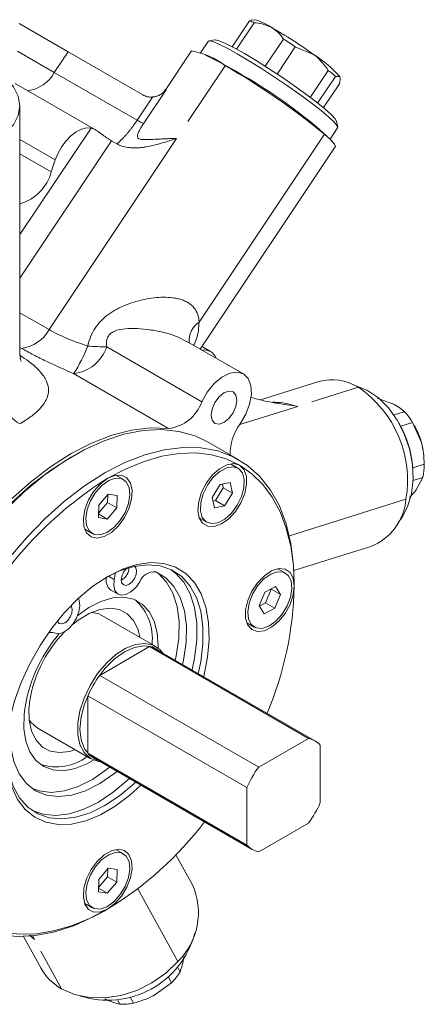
# Model space of a CAD drawing. Header units: millimetres. Extents: x 10 to 831, y 10 to 584.
# Tile 9 of 31: x 438 to 485, y 101 to 215. Entities that reach past the tile are written whole.
import ezdxf

# ---------------------------------------------------------------- set-up
doc = ezdxf.new("R2010")
doc.units = ezdxf.units.MM
doc.linetypes.add('SLD-Solido', pattern=[0])

msp = doc.modelspace()

# ---------------------------------------------------------------- linework, layer by layer
at = {"color": 7, "linetype": 'SLD-Solido', "lineweight": 15}
for p, q in [((443.983, 210.909), (438.326, 214.175)), ((462.967, 211.481), (464.964, 214.472)), ((465.523, 214.272), (463.476, 211.205)), ((464.964, 214.472), (465.145, 214.474)), ((465.498, 214.617), (465.131, 214.545)), ((460.189, 212.113), (459.305, 210.788)), ((460.951, 212.289), (460.263, 212.155)), ((466.774, 209.227), (468.88, 212.383)), ((442.387, 208.519), (438.145, 210.968)), ((443.983, 210.909), (442.387, 208.519)), ((452.625, 205.92), (443.983, 210.909)), ((458.252, 211.012), (455.273, 206.55)), ((470.263, 211.491), (468.154, 208.33)), ((472.447, 210.537), (470.263, 211.491)), ((451.973, 202.985), (442.387, 208.519)), ((457.842, 202.829), (462.16, 209.299)), ((471.994, 205.631), (474.079, 208.754)), ((474.903, 208.063), (472.844, 204.979)), ((475.408, 208.054), (474.903, 208.063)), ((447.173, 201.865), (437.866, 207.238)), ((455.318, 206.505), (452.733, 202.633)), ((473.51, 204.443), (475.361, 207.216)), ((451.973, 202.985), (453.766, 205.671)), ((438.423, 175.79), (438.423, 204.652)), ((475.171, 202.204), (475.031, 202.891)), ((474.276, 200.795), (475.16, 202.12)), ((441.785, 178.773), (456.534, 200.87)), ((449.633, 200.263), (449.019, 200.618)), ((473.64, 201.378), (459.138, 179.651)), ((449.838, 200.154), (450.058, 200.07)), ((459.275, 176.52), (474.886, 199.909)), ((442.045, 197.028), (442.51, 198.413)), ((448.46, 176.782), (459.446, 170.44)), ((464.261, 173.642), (457.658, 177.454)), ((460.471, 176.242), (459.474, 176.818)), ((444.631, 173.684), (455.618, 167.342)), ((472.997, 172.775), (466.232, 170.653)), ((472.178, 170.413), (477.564, 172.103)), ((481.434, 170.24), (479.716, 170.852)), ((481.668, 168.903), (482.882, 169.283)), ((482.34, 167.813), (482.268, 167.943)), ((483.833, 168.028), (482.458, 167.597)), ((484.851, 165.73), (483.833, 168.028)), ((484.082, 167.598), (484.024, 167.701)), ((463.721, 163.729), (460.185, 165.77)), ((444.683, 164.233), (444.33, 164.029)), ((485.132, 164.2), (485.125, 164.273)), ((463.631, 162.753), (462.769, 163.251)), ((483.832, 162.954), (483.818, 163.102)), ((483.847, 162.798), (485.179, 163.216)), ((450.381, 161.442), (449.519, 161.939)), ((461.558, 160.852), (460.657, 159.375)), ((462.727, 161.105), (461.558, 160.852)), ((461.934, 160.491), (461.842, 160.914)), ((462.995, 159.879), (462.727, 161.105)), ((485.007, 161.687), (483.878, 161.333)), ((484.233, 160.238), (485.007, 161.687)), ((448.627, 159.758), (447.541, 158.476)), ((448.549, 158.767), (448.582, 159.706)), ((449.661, 159.598), (448.627, 159.758)), ((449.61, 158.155), (449.661, 159.598)), ((461.033, 159.013), (461.934, 160.491)), ((461.934, 160.491), (462.995, 159.879)), ((462.093, 158.401), (462.995, 159.879)), ((447.541, 158.476), (447.491, 157.033)), ((447.508, 157.537), (448.549, 158.767)), ((448.549, 158.767), (449.61, 158.155)), ((460.657, 159.375), (460.924, 158.149)), ((460.749, 158.952), (461.033, 159.013)), ((460.924, 158.149), (462.093, 158.401)), ((461.033, 159.013), (462.093, 158.401)), ((447.506, 157.461), (448.525, 156.873)), ((448.525, 156.873), (449.61, 158.155)), ((447.491, 157.033), (448.525, 156.873)), ((459.159, 156.998), (460.021, 156.5)), ((445.909, 155.686), (446.771, 155.189)), ((470.109, 150.908), (478.984, 153.692)), ((449.322, 149.877), (449.484, 150.675)), ((469.119, 150.621), (468.257, 151.118)), ((470.142, 149.127), (470.142, 149.536)), ((448.931, 148.661), (449.779, 148.171)), ((466.746, 148.42), (466.09, 146.847)), ((467.97, 149.068), (466.746, 148.42)), ((466.821, 147.181), (467.477, 148.754)), ((467.477, 148.754), (467.453, 148.794)), ((467.477, 148.754), (468.538, 148.142)), ((467.882, 146.569), (468.538, 148.142)), ((468.538, 148.142), (467.97, 149.068)), ((445.278, 147.458), (445.199, 147.709)), ((466.114, 146.807), (466.821, 147.181)), ((466.821, 147.181), (467.882, 146.569)), ((466.09, 146.847), (466.658, 145.921)), ((466.658, 145.921), (467.882, 146.569)), ((454.129, 142.132), (447.906, 145.724)), ((464.648, 144.865), (465.509, 144.368)), ((447.643, 138.793), (453.398, 142.115)), ((453.398, 142.115), (471.783, 131.502)), ((472.53, 131.22), (454.145, 141.833)), ((447.643, 138.793), (466.027, 128.179)), ((446.278, 136.428), (464.662, 125.815)), ((446.278, 129.782), (446.278, 136.428)), ((440.407, 132.733), (446.629, 129.141)), ((466.027, 128.179), (471.783, 131.502)), ((473.148, 130.714), (473.148, 124.067)), ((446.278, 129.782), (464.662, 119.169)), ((446.896, 129.276), (465.28, 118.662)), ((464.662, 119.169), (464.662, 125.815)), ((471.783, 121.703), (466.027, 118.381)), ((450.381, 118.165), (449.519, 118.663)), ((458.357, 114.584), (456.457, 118.045)), ((448.627, 116.481), (447.541, 115.199)), ((448.549, 115.491), (448.582, 116.429)), ((449.661, 116.321), (448.627, 116.481)), ((449.61, 114.878), (449.661, 116.321)), ((447.541, 115.199), (447.491, 113.757)), ((447.508, 114.261), (448.549, 115.491)), ((448.549, 115.491), (449.61, 114.878)), ((447.506, 114.185), (448.525, 113.596)), ((448.525, 113.596), (449.61, 114.878)), ((447.491, 113.757), (448.525, 113.596)), ((445.909, 112.41), (446.771, 111.912)), ((448.226, 111.571), (448.579, 111.775)), ((438.833, 108.588), (440.828, 104.956)), ((439.544, 108.758), (440.099, 108.234)), ((443.222, 102.549), (440.825, 106.913)), ((456.629, 105.046), (456.93, 104.497)), ((455.959, 103.243), (455.557, 103.975)), ((453.912, 101.778), (455.959, 103.243)), ((451.162, 101.592), (451.558, 100.871)), ((449.983, 100.753), (449.692, 101.282))]:
    msp.add_line(p, q, dxfattribs=at)
at = {"color": 8, "linetype": 'SLD-Solido', "lineweight": 15}
for p, q in [((438.423, 189.767), (446.646, 202.087)), ((438.423, 200.773), (442.51, 198.413)), ((449.019, 200.618), (438.423, 184.744)), ((438.423, 199.119), (442.045, 197.028)), ((438.423, 180.713), (441.785, 178.773)), ((438.627, 176.605), (438.423, 176.722)), ((463.844, 167.799), (470.547, 169.902)), ((483.061, 159.152), (469.577, 154.921)), ((448.65, 150.265), (449.322, 149.877)), ((456.664, 105.688), (452.044, 114.099)), ((440.099, 108.234), (439.554, 108.759)), ((440.099, 108.234), (439.867, 108.656))]:
    msp.add_line(p, q, dxfattribs=at)
at = {"color": 7, "linetype": 'SLD-Solido', "lineweight": 15, "flags": 128}
for points in [[(475.16, 202.12), (475.114, 202.336), (474.77, 202.758), (474.136, 203.358), (473.237, 204.111), (472.111, 204.988), (470.803, 205.952), (469.367, 206.963), (467.862, 207.981), (466.349, 208.964), (464.89, 209.871), (463.545, 210.665), (462.37, 211.314), (461.411, 211.791), (460.709, 212.076), (460.292, 212.159), (460.189, 212.113)], [(460.951, 212.289), (461.015, 212.294), (461.465, 212.183), (462.198, 211.869), (463.183, 211.365), (464.376, 210.694), (465.726, 209.884), (467.172, 208.972), (468.653, 207.997), (470.103, 207.001), (471.459, 206.028), (472.662, 205.122), (473.658, 204.32), (474.406, 203.659), (474.871, 203.167), (475.031, 202.891)], [(435.494, 200.57), (436.738, 201.445), (437.662, 202.443), (438.231, 203.526), (438.423, 204.652), (438.231, 205.778), (437.662, 206.861), (437.211, 207.407)], [(442.51, 198.413), (442.83, 199.192), (443.253, 199.938), (443.758, 200.617), (444.323, 201.196), (444.922, 201.651), (445.527, 201.959), (446.111, 202.106), (446.646, 202.087)], [(472.723, 202.226), (473.493, 201.546), (473.818, 201.221)], [(473.64, 201.378), (474.364, 200.708), (474.789, 200.22), (474.898, 199.933), (474.886, 199.909)], [(463.895, 167.871), (464.544, 168.983), (464.985, 170.157), (465.184, 171.298), (465.122, 172.311), (464.806, 173.115), (464.261, 173.642), (463.531, 173.85), (462.678, 173.723), (461.769, 173.27), (460.881, 172.528), (460.085, 171.558), (459.446, 170.44)], [(482.16, 156.479), (482.562, 156.997), (483.249, 158.285), (483.695, 159.794), (483.883, 161.461), (483.804, 163.218), (483.461, 164.994), (482.869, 166.715), (482.052, 168.311), (481.043, 169.718), (479.884, 170.876), (478.622, 171.74), (477.308, 172.273), (477.196, 172.302)], [(463.496, 170.602), (463.383, 171.193), (463.061, 171.564), (462.579, 171.657), (462.011, 171.46), (461.442, 171.001), (460.961, 170.351), (460.639, 169.609), (460.526, 168.888), (460.639, 168.297), (460.961, 167.926), (461.442, 167.833), (462.011, 168.03), (462.579, 168.489), (463.061, 169.139), (463.383, 169.881), (463.496, 170.602)], [(455.618, 167.342), (453.523, 167.412), (451.321, 167.153), (449.038, 166.565), (446.699, 165.657), (444.333, 164.439), (441.967, 162.925), (439.628, 161.133), (437.345, 159.084), (435.143, 156.802), (433.049, 154.313)], [(460.185, 165.77), (458.677, 166.485), (456.804, 167.011), (454.794, 167.218), (452.669, 167.105), (450.454, 166.673), (448.173, 165.926), (445.853, 164.873), (443.52, 163.526), (441.2, 161.9), (438.919, 160.014), (436.704, 157.889), (434.579, 155.549), (432.569, 153.02), (430.696, 150.332), (428.982, 147.515), (427.445, 144.6), (426.104, 141.621), (424.973, 138.612), (424.066, 135.605), (423.393, 132.637), (422.96, 129.74), (422.774, 126.946), (422.836, 124.289), (423.146, 121.797), (423.7, 119.499), (424.491, 117.421), (425.512, 115.587), (426.749, 114.018), (428.19, 112.73), (429.188, 112.075)], [(448.222, 162.194), (450.552, 163.396), (452.856, 164.297), (455.107, 164.888), (457.28, 165.161), (459.35, 165.114), (461.295, 164.747), (463.091, 164.064), (464.719, 163.073), (466.16, 161.786), (467.397, 160.216), (468.418, 158.382), (469.209, 156.304), (469.763, 154.007), (470.073, 151.515), (470.142, 149.536)], [(484.851, 165.73), (485.027, 164.968), (485.125, 164.273)], [(422.766, 126.676), (422.798, 128.043), (423.05, 130.869), (423.552, 133.793), (424.298, 136.778), (425.279, 139.792), (426.482, 142.798), (427.896, 145.76), (429.502, 148.645), (431.281, 151.418), (433.214, 154.047), (435.277, 156.501), (437.447, 158.752), (439.697, 160.772), (442.001, 162.539), (444.33, 164.029)], [(463.826, 163.091), (462.257, 163.827), (460.558, 164.301), (458.742, 164.51), (456.829, 164.45), (454.836, 164.123), (452.783, 163.532), (450.69, 162.682), (448.576, 161.582)], [(463.826, 163.091), (463.147, 163.277), (462.352, 163.14), (461.509, 162.69), (460.695, 161.967), (459.981, 161.037), (459.431, 159.982), (459.094, 158.895), (458.999, 157.873), (459.156, 157.007), (459.55, 156.374), (460.146, 156.029), (460.892, 156.005), (461.72, 156.302), (462.558, 156.895), (463.331, 157.73), (463.97, 158.734), (464.418, 159.817), (464.636, 160.884), (464.605, 161.838), (464.326, 162.597), (463.826, 163.091)], [(463.704, 162.707), (463.078, 162.918), (462.329, 162.807), (461.531, 162.385), (460.762, 161.693), (460.097, 160.798), (459.601, 159.789), (459.323, 158.764), (459.29, 157.823), (459.505, 157.059), (459.947, 156.546), (460.573, 156.335), (461.322, 156.446), (462.12, 156.869), (462.889, 157.561), (463.554, 158.455), (464.05, 159.465), (464.328, 160.49), (464.361, 161.43), (464.146, 162.194), (463.704, 162.707)], [(470.142, 149.127), (470.039, 151.508), (469.728, 153.747), (469.214, 155.821), (468.501, 157.71), (467.596, 159.397), (466.508, 160.865), (465.247, 162.101), (463.826, 163.091)], [(448.226, 111.571), (447.055, 110.931), (444.735, 109.878), (442.455, 109.131), (440.24, 108.698), (438.115, 108.585), (436.105, 108.792), (434.232, 109.318), (432.517, 110.156), (430.981, 111.297), (429.64, 112.727), (428.509, 114.432), (427.602, 116.39), (426.928, 118.581), (426.496, 120.979), (426.31, 123.558), (426.372, 126.287), (426.681, 129.136), (427.235, 132.073), (428.027, 135.065), (429.047, 138.077), (430.285, 141.076), (431.726, 144.027), (433.353, 146.897), (435.15, 149.653), (437.094, 152.265), (439.164, 154.703), (441.337, 156.939), (443.589, 158.947), (445.892, 160.706), (448.222, 162.194), (448.222, 162.194)], [(448.576, 161.582), (447.742, 160.955), (446.982, 160.094), (446.364, 159.075), (445.943, 157.989), (445.755, 156.931), (445.818, 155.997), (446.126, 155.268), (446.652, 154.811), (447.348, 154.664), (448.154, 154.842), (448.997, 155.329), (449.803, 156.081), (450.5, 157.032), (451.025, 158.096), (451.333, 159.181), (451.396, 160.188), (451.209, 161.029), (450.787, 161.628), (450.169, 161.934), (449.409, 161.918), (448.576, 161.582)], [(448.682, 161.322), (447.888, 160.758), (447.162, 159.954), (446.575, 158.99), (446.183, 157.961), (446.025, 156.966), (446.117, 156.103), (446.45, 155.456), (446.991, 155.09), (447.687, 155.039), (448.47, 155.309), (449.263, 155.873), (449.989, 156.677), (450.577, 157.64), (450.969, 158.67), (451.126, 159.665), (451.034, 160.528), (450.701, 161.175), (450.161, 161.541), (449.465, 161.592), (448.682, 161.322)], [(459.035, 139.01), (459.321, 140.363), (459.575, 142.452), (459.575, 144.417), (459.321, 146.214), (458.82, 147.802), (458.081, 149.146), (457.123, 150.216), (455.966, 150.988), (454.635, 151.445), (453.162, 151.577), (451.578, 151.381), (449.919, 150.86), (448.396, 150.126)], [(459.668, 138.645), (459.685, 138.714), (460.118, 140.879), (460.306, 142.954), (460.243, 144.895), (459.932, 146.661), (459.379, 148.215), (458.595, 149.522), (457.598, 150.556), (456.409, 151.294), (455.052, 151.72), (453.558, 151.826), (451.957, 151.609), (450.285, 151.074), (448.576, 150.232)], [(451.68, 151.403), (451.84, 151.211), (451.913, 150.865), (451.852, 150.437), (451.666, 149.995), (451.382, 149.604), (451.045, 149.325), (450.706, 149.199), (450.416, 149.247), (450.219, 149.461), (450.146, 149.807), (450.146, 149.807)], [(454.121, 150.753), (455.278, 150.074), (456.233, 149.082), (456.962, 147.802), (457.445, 146.268), (457.67, 144.519), (457.632, 142.6), (457.331, 140.561), (457.22, 140.058)], [(454.257, 150.695), (454.43, 150.564), (455.385, 149.572), (456.114, 148.292), (456.597, 146.758), (456.822, 145.008), (456.783, 143.09), (456.482, 141.051), (456.371, 140.548)], [(458.328, 139.419), (458.614, 140.771), (458.868, 142.861), (458.868, 144.826), (458.614, 146.622), (458.112, 148.21), (457.374, 149.554), (456.416, 150.624), (455.927, 151.003)], [(470.142, 149.127), (470.017, 150.018), (469.651, 150.684), (469.078, 151.066), (468.347, 151.131), (467.525, 150.874), (466.685, 150.315), (465.9, 149.507), (465.241, 148.519), (464.766, 147.441), (464.517, 146.367), (464.517, 145.393), (464.766, 144.606), (465.241, 144.076), (465.9, 143.85), (466.685, 143.947), (467.525, 144.36), (468.347, 145.051), (469.078, 145.959), (469.651, 147.004), (470.017, 148.092), (470.142, 149.127)], [(469.864, 148.844), (469.772, 149.707), (469.44, 150.354), (468.899, 150.72), (468.203, 150.771), (467.42, 150.501), (466.627, 149.937), (465.901, 149.133), (465.313, 148.17), (464.921, 147.14), (464.764, 146.145), (464.856, 145.282), (465.188, 144.635), (465.729, 144.269), (466.425, 144.218), (467.208, 144.488), (468.001, 145.052), (468.727, 145.856), (469.315, 146.82), (469.707, 147.849), (469.864, 148.844)], [(448.576, 150.232), (446.867, 149.101), (445.194, 147.705), (443.593, 146.074), (442.099, 144.243), (440.743, 142.25), (439.553, 140.139), (438.556, 137.954), (437.773, 135.742), (437.219, 133.55), (436.908, 131.424), (436.846, 129.41), (437.033, 127.552), (437.466, 125.887), (438.137, 124.453), (439.029, 123.279), (440.125, 122.391), (441.402, 121.807), (442.831, 121.54), (444.383, 121.596), (446.023, 121.973), (447.719, 122.664), (449.433, 123.653), (451.128, 124.92), (452.418, 126.088)], [(452.277, 149.609), (451.808, 148.953), (451.257, 148.443), (450.682, 148.134), (450.144, 148.058), (449.7, 148.223), (449.396, 148.612), (449.265, 149.184), (449.322, 149.877)], [(445.278, 147.458), (445.355, 146.844), (445.244, 146.128), (444.958, 145.387), (444.528, 144.698), (443.997, 144.135), (443.423, 143.757), (442.867, 143.604), (442.387, 143.693)], [(445.113, 145.732), (446.397, 146.642), (447.789, 147.35), (449.144, 147.751), (450.418, 147.831), (451.57, 147.59), (452.564, 147.033), (453.366, 146.18), (453.953, 145.058), (454.304, 143.702), (454.408, 142.157), (454.404, 141.947)], [(444.332, 146.865), (444.398, 146.759), (444.471, 146.413), (444.41, 145.985), (444.224, 145.543), (443.941, 145.152), (443.604, 144.873), (443.264, 144.747), (442.974, 144.795), (442.777, 145.009), (442.748, 145.079)], [(444.608, 144.768), (445.146, 145.18), (446.415, 145.945), (447.665, 146.413), (448.847, 146.565), (449.918, 146.396), (450.835, 145.913), (451.564, 145.133), (452.075, 144.088), (452.299, 143.188)], [(446.686, 146.071), (447.457, 145.927), (447.906, 145.724)], [(447.714, 128.803), (447.403, 128.849), (446.529, 129.202), (445.835, 129.856), (445.353, 130.78), (445.107, 131.93), (445.107, 133.255), (445.353, 134.69), (445.835, 136.17), (446.529, 137.625), (447.403, 138.987), (448.416, 140.192), (449.521, 141.184), (450.666, 141.917), (451.798, 142.356), (452.863, 142.481), (453.812, 142.286), (454.601, 141.78), (454.964, 141.361)], [(454.571, 141.587), (454.556, 141.601), (453.739, 142.073), (452.76, 142.218), (451.669, 142.029), (450.52, 141.515), (449.372, 140.703), (448.281, 139.632), (447.302, 138.357), (446.485, 136.941), (445.87, 135.456), (445.488, 133.976), (445.358, 132.575), (445.488, 131.323), (445.87, 130.283), (446.485, 129.508), (447.302, 129.036), (447.322, 129.029)], [(449.648, 127.687), (449.29, 127.398), (447.655, 126.267), (446.015, 125.439), (444.413, 124.934), (442.89, 124.766), (441.485, 124.939), (440.235, 125.448), (439.172, 126.281), (438.324, 127.416), (437.712, 128.824), (437.352, 130.467), (437.254, 132.305), (437.42, 134.288), (437.492, 134.741)], [(444.799, 130.197), (444.184, 130.003), (443.001, 129.851), (441.93, 130.019), (441.013, 130.503), (440.285, 131.282), (439.773, 132.328), (439.498, 133.6), (439.469, 135.048)], [(446.926, 128.995), (446.167, 128.566), (444.789, 128.01), (443.469, 127.768), (442.251, 127.849), (441.174, 128.249), (440.272, 128.957), (439.574, 129.949), (439.104, 131.193), (438.875, 132.649), (438.895, 134.271)], [(440.407, 132.733), (439.703, 133.332), (439.496, 133.615)], [(436.839, 130.107), (436.87, 129.345), (437.123, 127.549), (437.625, 125.961), (438.363, 124.616), (439.321, 123.546), (440.479, 122.774), (441.809, 122.317), (443.283, 122.185), (444.867, 122.382), (446.525, 122.902), (448.222, 123.735), (449.919, 124.861), (451.578, 126.256), (451.786, 126.453)], [(448.799, 128.177), (448.441, 127.887), (446.806, 126.757), (445.166, 125.928), (443.564, 125.424), (442.041, 125.256), (440.636, 125.429), (439.833, 125.709)], [(439.846, 123.146), (441.102, 122.725), (442.576, 122.593), (444.159, 122.79), (445.818, 123.31), (447.515, 124.143), (449.212, 125.269), (450.871, 126.664), (451.079, 126.861)], [(448.576, 111.773), (449.409, 112.399), (450.169, 113.26), (450.787, 114.279), (451.209, 115.365), (451.396, 116.423), (451.333, 117.357), (451.025, 118.086), (450.5, 118.544), (449.803, 118.69), (448.997, 118.512), (448.154, 118.025), (447.348, 117.273), (446.652, 116.322), (446.126, 115.258), (445.818, 114.174), (445.755, 113.166), (445.943, 112.326), (446.364, 111.726), (446.982, 111.42), (447.742, 111.436), (448.576, 111.773)], [(448.47, 112.032), (449.263, 112.597), (449.989, 113.4), (450.577, 114.364), (450.969, 115.394), (451.126, 116.389), (451.034, 117.252), (450.701, 117.898), (450.161, 118.264), (449.465, 118.315), (448.682, 118.045), (447.888, 117.481), (447.162, 116.678), (446.575, 115.714), (446.183, 114.684), (446.025, 113.689), (446.117, 112.826), (446.45, 112.18), (446.991, 111.813), (447.687, 111.762), (448.47, 112.032)], [(433.326, 110.263), (434.894, 109.527), (436.594, 109.053), (438.409, 108.844), (440.322, 108.904), (442.315, 109.231), (444.368, 109.822), (446.462, 110.672), (448.576, 111.773)], [(456.664, 105.688), (455.285, 104.358), (453.687, 103.235), (451.932, 102.364), (450.088, 101.778), (448.224, 101.498), (446.413, 101.537), (444.724, 101.892), (443.222, 102.549)]]:
    msp.add_lwpolyline(points, dxfattribs=at)
at = {"color": 7, "linetype": 'SLD-Solido', "lineweight": 15}
for centre, radius, start, end in [((464.194, 211.449), 3.119, 64.7834, 75.7096), ((464.096, 208.769), 6.014, 55.77706, 76.52142), ((438.679, 163.626), 57.801, 54.2519, 60.11584), ((432.892, 155.056), 67.687, 56.48726, 57.88032), ((456.598, 201.922), 9.239, 52.98389, 79.68932), ((430.788, 151.424), 65.874, 50.46168, 63.79805), ((464.446, 197.99), 14.881, 42.55308, 57.47401), ((438.828, 210.4), 4.026, 276.90695, 332.13871), ((418.848, 134.247), 86.653, 50.77885, 60.01091), ((462.411, 194.006), 18.805, 48.37501, 51.65231), ((437.015, 198.335), 5.197, 285.72371, 345.43398), ((438.081, 180.783), 4.214, 277.44773, 331.50928), ((430.818, 182.766), 16.532, 326.67452, 339.11731), ((444.093, 178.264), 4.611, 276.70098, 341.25977), ((448.451, 203.03), 26.248, 265.22117, 270.02108), ((459.721, 174.943), 1.489, 20.15677, 99.84854), ((441.789, 173.176), 6.301, 182.60547, 237.39451), ((474.537, 167.388), 5.603, 57.29599, 105.9511), ((470.238, 161.351), 13.011, 350.27022, 55.7313), ((455.079, 171.922), 4.611, 276.70098, 341.25977), ((477.117, 163.928), 7.868, 31.40481, 42.89126), ((468.619, 164.333), 5.903, 143.16697, 180.23223), ((471.772, 161.91), 12.105, 5.65009, 29.18529), ((476.642, 163.443), 8.521, 15.56675, 29.18342), ((477.844, 163.267), 7.336, 347.56173, 359.59834), ((471.863, 124.249), 44, 121.95467, 151.14439), ((476.63, 159.703), 6.455, 291.38426, 355.1029), ((449.207, 151.391), 1.86, 300.31732, 355.68415), ((452.103, 149.726), 1.959, 132.69526, 177.62974), ((453.948, 148.974), 1.788, 84.43752, 159.17518), ((449.771, 149.766), 1.388, 164.00096, 232.77), ((429.807, 150.003), 40.345, 337.255, 358.75689), ((447.712, 143.055), 6.024, 353.56667, 47.69875), ((456.287, 132.242), 17.51, 139.49529, 173.34699), ((453.915, 133.631), 14.515, 135.19735, 174.39794), ((442.046, 142.856), 0.903, 67.84796, 112.75474), ((452.903, 139.671), 2.494, 60.13089, 78.55005), ((457.694, 131.413), 12.469, 143.71571, 156.28429), ((471.296, 129.083), 2.467, 41.36481, 78.62444), ((442.636, 134.14), 5.937, 251.87861, 306.86676), ((448.138, 131.421), 2.479, 221.38289, 239.93108), ((476.079, 120.8), 12.469, 143.71571, 156.28429), ((461.731, 129.083), 12.469, 323.71571, 336.28429), ((427.653, 146.263), 40.34, 301.24118, 322.75129), ((466.514, 120.799), 2.467, 221.36481, 258.62444), ((451.203, 111.337), 7.857, 314.02931, 24.41127), ((448.577, 111.619), 10.405, 252.35675, 345.20046), ((446.266, 107.972), 6.219, 209.01629, 240.68971), ((450.773, 108.26), 7.216, 315.95004, 328.5686), ((450.241, 107.878), 7.13, 267.9262, 280.64644)]:
    msp.add_arc(centre, radius, start, end, dxfattribs=at)
at = {"color": 8, "linetype": 'SLD-Solido', "lineweight": 15}
msp.add_arc((460.559, 177.51), 2.57, 123.56315, 185.68307, dxfattribs=at)
at = {"color": 7, "linetype": 'SLD-Solido', "lineweight": 15}
for points, knots in [([(467.478, 213.741), (466.918, 213.966), (466.295, 214.215), (465.593, 214.266), (465.523, 214.272)], [0, 0, 0, 0, 0.8997053, 1, 1, 1, 1]), ([(468.88, 212.383), (468.874, 212.391), (468.518, 212.93), (468.052, 213.415), (467.492, 213.734), (467.478, 213.741)], [0, 0, 0, 0, 0.0157556, 0.97612, 1, 1, 1, 1]), ([(474.079, 208.754), (473.605, 209.393), (473.115, 210.054), (472.468, 210.522), (472.447, 210.537)], [0, 0, 0, 0, 0.9679892, 1, 1, 1, 1]), ([(475.361, 207.216), (475.423, 207.553), (475.487, 207.902), (475.411, 208.049), (475.408, 208.054)], [0, 0, 0, 0, 0.9679904, 1, 1, 1, 1]), ([(455.247, 206.569), (455.185, 206.466), (455.006, 206.163), (454.538, 205.869), (454.08, 205.694), (453.827, 205.687), (453.76, 205.685)], [0, 0, 0, 0, 0.1975392, 0.5810705, 0.8879827, 1, 1, 1, 1]), ([(453.766, 205.671), (453.932, 205.685), (454.088, 205.718), (454.383, 205.813), (454.523, 205.875), (454.785, 206.023), (454.905, 206.107), (455.07, 206.247), (455.123, 206.295), (455.224, 206.397), (455.273, 206.451), (455.318, 206.505)], [0, 0, 0, 0, 0.25, 0.25, 0.5, 0.5, 0.75, 0.75, 0.875, 0.875, 1, 1, 1, 1]), ([(453.766, 205.671), (453.557, 205.654), (453.357, 205.669), (452.973, 205.754), (452.791, 205.825), (452.625, 205.92)], [0, 0, 0, 0, 0.5, 0.5, 1, 1, 1, 1]), ([(449.633, 200.263), (449.628, 200.259), (449.618, 200.25), (449.613, 200.245), (449.616, 200.245), (449.628, 200.253), (449.648, 200.267), (449.675, 200.287), (449.71, 200.315), (449.753, 200.35), (449.802, 200.392), (449.859, 200.442), (449.921, 200.499), (449.99, 200.562), (450.064, 200.634), (450.144, 200.712), (450.229, 200.797), (450.318, 200.89), (450.412, 200.989), (450.51, 201.095), (450.612, 201.208), (450.716, 201.327), (450.824, 201.453), (450.934, 201.584), (451.046, 201.721), (451.16, 201.864), (451.275, 202.011), (451.391, 202.164), (451.508, 202.32), (451.624, 202.481), (451.741, 202.646), (451.858, 202.814), (451.934, 202.928), (451.973, 202.985)], [0, 0, 0, 0, 0.036141, 0.071904, 0.1072992, 0.1423371, 0.1770283, 0.2113841, 0.2454157, 0.2791349, 0.3125539, 0.345685, 0.3785409, 0.4111347, 0.4434798, 0.4755898, 0.5074787, 0.5391609, 0.5706507, 0.6019631, 0.6331132, 0.6641162, 0.6949878, 0.7257435, 0.7563993, 0.7869714, 0.8174758, 0.847929, 0.8783472, 0.9087469, 0.9391446, 0.9695569, 1, 1, 1, 1]), ([(451.973, 202.985), (452.171, 202.871), (452.343, 202.779), (452.604, 202.658), (452.693, 202.629), (452.733, 202.633)], [0, 0, 0, 0, 0.5, 0.5, 1, 1, 1, 1]), ([(446.646, 202.087), (446.738, 202.068), (446.836, 202.034), (447.046, 201.939), (447.159, 201.876), (447.388, 201.732), (447.509, 201.649), (447.751, 201.472), (447.873, 201.379), (447.998, 201.284)], [0, 0, 0, 0, 0.25, 0.25, 0.5, 0.5, 0.75, 0.75, 1, 1, 1, 1]), ([(452.733, 202.633), (452.711, 202.6), (452.668, 202.535), (452.606, 202.439), (452.544, 202.343), (452.485, 202.248), (452.427, 202.154), (452.338, 202.005), (452.226, 201.809), (452.087, 201.529), (451.99, 201.247), (452.002, 201.027), (452.117, 200.881), (452.306, 200.798), (452.57, 200.757), (452.97, 200.74), (453.603, 200.76), (454.293, 200.797), (454.894, 200.83), (455.342, 200.85), (455.895, 200.867), (456.31, 200.869), (456.534, 200.87)], [0, 0, 0, 0, 0.0118991, 0.0237724, 0.0356741, 0.0476579, 0.0597766, 0.0720809, 0.106531, 0.1405596, 0.2014377, 0.2666893, 0.325107, 0.3874154, 0.4442459, 0.5082293, 0.6198708, 0.7524227, 0.7981357, 0.8546313, 0.921918, 1, 1, 1, 1]), ([(447.998, 201.284), (448.171, 201.151), (448.347, 201.032), (448.698, 200.807), (448.865, 200.707), (449.019, 200.618)], [0, 0, 0, 0, 0.5, 0.5, 1, 1, 1, 1]), ([(456.534, 200.87), (456.162, 200.752), (455.571, 200.566), (454.662, 200.287), (453.849, 200.072), (453.099, 199.917), (452.522, 199.836), (452.08, 199.797), (451.662, 199.784), (451.266, 199.797), (450.892, 199.836), (450.542, 199.9), (450.214, 199.992), (449.908, 200.107), (449.721, 200.207), (449.629, 200.257)], [0, 0, 0, 0, 0.1573058, 0.2498904, 0.3840756, 0.4999109, 0.5650928, 0.6273648, 0.6869026, 0.7439069, 0.7986066, 0.8512605, 0.9021586, 0.951622, 1, 1, 1, 1]), ([(446.264, 176.873), (446.345, 177.242), (446.453, 177.602), (446.737, 178.302), (446.911, 178.635), (447.327, 179.265), (447.568, 179.559), (448.1, 180.095), (448.393, 180.339), (449.006, 180.777), (449.327, 180.973), (449.995, 181.329), (450.339, 181.487), (451.382, 181.907), (452.097, 182.12), (453.193, 182.349), (453.562, 182.409), (454.294, 182.492), (454.655, 182.515), (455.367, 182.521), (455.717, 182.503), (456.232, 182.439), (456.403, 182.411), (456.735, 182.34), (456.896, 182.298), (457.363, 182.15), (457.656, 182.02), (458.175, 181.693), (458.397, 181.498), (458.756, 181.051), (458.894, 180.795), (459.079, 180.246), (459.127, 179.956), (459.138, 179.651)], [0, 0, 0, 0, 0.0625, 0.0625, 0.125, 0.125, 0.1875, 0.1875, 0.25, 0.25, 0.3125, 0.3125, 0.375, 0.375, 0.5, 0.5, 0.5625, 0.5625, 0.625, 0.625, 0.6875, 0.6875, 0.71875, 0.71875, 0.75, 0.75, 0.8125, 0.8125, 0.875, 0.875, 0.9375, 0.9375, 1, 1, 1, 1]), ([(441.785, 178.773), (442.095, 178.593), (442.426, 178.419), (443.126, 178.08), (443.497, 177.915), (444.636, 177.442), (445.434, 177.154), (446.264, 176.873)], [0, 0, 0, 0, 0.25, 0.25, 0.5, 0.5, 1, 1, 1, 1]), ([(444.631, 173.684), (443.525, 174.162), (442.464, 174.637), (440.946, 175.368), (440.452, 175.615), (439.508, 176.109), (439.057, 176.356), (438.627, 176.605)], [0, 0, 0, 0, 0.5, 0.5, 0.75, 0.75, 1, 1, 1, 1]), ([(438.581, 175.092), (438.569, 175.114), (438.541, 175.159), (438.42, 175.492), (438.438, 175.713), (438.444, 175.787)], [0, 0, 0, 0, 0.371138, 0.7893502, 1, 1, 1, 1]), ([(470.547, 169.902), (470.137, 169.962), (468.832, 170.153), (466.982, 170.419), (465.629, 170.805), (465.132, 170.947)], [0, 0, 0, 0, 0.2252742, 0.7155286, 1, 1, 1, 1]), ([(482.882, 169.283), (482.876, 169.289), (482.525, 169.616), (482.047, 169.949), (481.448, 170.233), (481.434, 170.24)], [0, 0, 0, 0, 0.0157556, 0.9761199, 1, 1, 1, 1]), ([(485.179, 163.216), (485.133, 164.037), (485.085, 164.885), (484.858, 165.704), (484.851, 165.73)], [0, 0, 0, 0, 0.9679894, 1, 1, 1, 1]), ([(483.451, 159.344), (483.725, 159.631), (484.016, 159.936), (484.221, 160.221), (484.233, 160.238)], [0, 0, 0, 0, 0.940388, 1, 1, 1, 1]), ([(456.93, 104.497), (457.106, 105.02), (457.288, 105.561), (457.396, 106.262), (457.4, 106.284)], [0, 0, 0, 0, 0.9679892, 1, 1, 1, 1]), ([(448.252, 101.354), (448.267, 101.346), (448.897, 101.053), (449.482, 100.862), (449.975, 100.755), (449.983, 100.753)], [0, 0, 0, 0, 0.0238801, 0.9842451, 1, 1, 1, 1]), ([(451.558, 100.871), (452.335, 101.113), (453.138, 101.363), (453.888, 101.765), (453.912, 101.778)], [0, 0, 0, 0, 0.9679895, 1, 1, 1, 1])]:
    msp.add_open_spline(points, degree=3, knots=knots, dxfattribs=at)
at = {"color": 8, "linetype": 'SLD-Solido', "lineweight": 15}
for points, knots in [([(455.331, 206.513), (455.309, 206.527), (455.26, 206.561), (455.297, 206.525), (455.318, 206.505)], [0, 0, 0, 0, 0.4316975, 1, 1, 1, 1]), ([(457.64, 177.419), (457.272, 177.618), (456.218, 178.188), (454.702, 178.54), (452.739, 178.87), (451.107, 178.984), (449.572, 178.737), (448.948, 178.376), (448.664, 178.092), (448.503, 177.789), (448.401, 177.328), (448.436, 177.008), (448.46, 176.782)], [0, 0, 0, 0, 0.12031577, 0.34477477, 0.41555348, 0.67163257, 0.79849115, 0.84239748, 0.86790044, 0.90842447, 0.93532652, 1, 1, 1, 1]), ([(459.138, 179.651), (459.098, 179.008), (459.045, 178.13), (458.62, 177.209), (458.507, 176.964)], [0, 0, 0, 0, 0.7336971, 1, 1, 1, 1]), ([(438.444, 175.772), (438.795, 175.55), (439.672, 174.995), (440.61, 174.115), (441.373, 173.157), (441.736, 172.225), (441.743, 171.331), (441.398, 170.445), (440.729, 169.577), (439.743, 168.705), (438.843, 168.147), (438.393, 167.868)], [0, 0, 0, 0, 0.08472103, 0.21152242, 0.33832008, 0.45536481, 0.57235399, 0.68050963, 0.78858217, 0.89431553, 1, 1, 1, 1]), ([(467.665, 170.367), (467.857, 170.367), (468.781, 170.366), (469.767, 170.107), (470.547, 169.902)], [0, 0, 0, 0, 0.207996, 1, 1, 1, 1])]:
    msp.add_open_spline(points, degree=3, knots=knots, dxfattribs=at)

doc.saveas('drawing.dxf')
